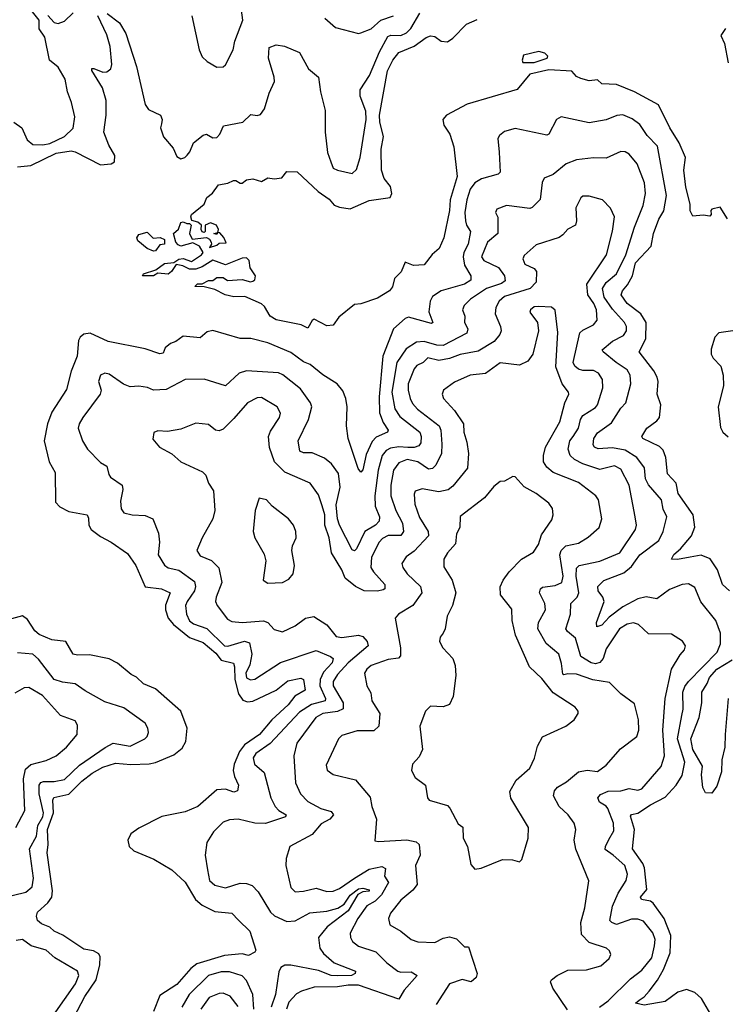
# Model space of a CAD drawing. Extents: x 1843161 to 1959474, y 907081 to 1016326.
# Tile 165 of 256: x 1879482 to 1882819, y 971939 to 976597. Entities that reach past the tile are written whole.
import ezdxf

# ---------------------------------------------------------------- set-up
doc = ezdxf.new("R2010")
doc.units = 0

msp = doc.modelspace()

# ---------------------------------------------------------------- linework, layer by layer
at = {"layer": '0CON20XD'}
for points in [[(1879455, 976112.5), (1879491.8, 976085), (1879518, 976028), (1879545, 976006.1), (1879592.5, 976005), (1879625, 976012), (1879694.6, 976045), (1879735.7, 976084.3), (1879743, 976137), (1879727.8, 976205), (1879707.8, 976255), (1879696.7, 976315), (1879665, 976372.5), (1879623.9, 976405), (1879601.2, 976515), (1879575, 976554), (1879573.7, 976595), (1879529.6, 976649.6)], [(1880296, 976615), (1880330.9, 976455), (1880345, 976422), (1880369.3, 976399.3), (1880415, 976372), (1880445, 976373.8), (1880455, 976383.3), (1880492.5, 976455), (1880499.2, 976495), (1880537.3, 976595), (1880527.8, 976665)], [(1879471.6, 975901.6), (1879535, 975906.5), (1879655, 975964.8), (1879725, 975977.3), (1879745, 975972.3), (1879865, 975910.4), (1879915, 975915.6), (1879931.4, 975925), (1879932.9, 975955), (1879903.5, 976003.5), (1879880, 976065), (1879891.5, 976145), (1879892, 976215), (1879874.1, 976275), (1879823, 976357), (1879823.8, 976366.2), (1879833.7, 976366.3), (1879875, 976349.2), (1879895, 976350), (1879912.7, 976365), (1879918.5, 976385), (1879910.9, 976470.9), (1879894.6, 976525), (1879851.6, 976615)], [(1879615, 976617.3), (1879645, 976583.9), (1879665, 976578.9), (1879695, 976589.5), (1879735, 976628.9)], [(1879896.4, 976626.4), (1879955, 976581.5), (1879985, 976531.1), (1880034.4, 976375), (1880075.4, 976195), (1880091.7, 976171.7), (1880148.6, 976145), (1880155.6, 976125), (1880152.5, 976105), (1880148.9, 976085), (1880163.1, 976043.1), (1880208.8, 975988.8), (1880225, 975950), (1880245, 975939.2), (1880263.3, 975945), (1880275, 975956.2), (1880287.5, 975972.5), (1880304, 976015), (1880349.4, 976050.6), (1880365, 976055.5), (1880395, 976038.6), (1880415, 976040), (1880428.9, 976055), (1880445.6, 976094.4), (1880537.1, 976112.9), (1880575, 976148.1), (1880605, 976143.1), (1880621.1, 976148.9), (1880639.6, 976175), (1880661.3, 976248.7), (1880687.3, 976305), (1880686.4, 976325), (1880658.9, 976415), (1880662.5, 976465), (1880695, 976478.8), (1880735, 976471.2), (1880805, 976442.5), (1880848.1, 976365), (1880895.4, 976325.4), (1880904.6, 976255), (1880927.4, 976167.4), (1880926.9, 976065), (1880937.9, 975967.9), (1880953.4, 975925), (1880964.3, 975895), (1880985, 975884.5), (1881055, 975868.6), (1881075, 975888.8), (1881092.8, 975945), (1881121.4, 976125), (1881118.4, 976165), (1881092.9, 976235), (1881092.1, 976265), (1881136.9, 976333.1), (1881183.7, 976445), (1881222.9, 976517.1), (1881237, 976523), (1881285, 976522.7), (1881311.5, 976535), (1881331.8, 976555), (1881375, 976627.2)], [(1880925, 976604.4), (1880975, 976559.5), (1881085, 976532.2), (1881095, 976534.3), (1881145, 976553.8), (1881190.8, 976595), (1881249.4, 976615)], [(1880639.7, 975239.7), (1880625, 975252), (1880546.9, 975286.9), (1880494.2, 975285.8), (1880453.8, 975295), (1880405, 975320.6), (1880355, 975332.5), (1880310, 975335), (1880323, 975347), (1880345, 975347.5), (1880375, 975362.5), (1880395, 975363.3), (1880415, 975377.5), (1880445, 975377.5), (1880465, 975363.8), (1880535, 975368), (1880573.6, 975356.4), (1880585, 975360), (1880593.8, 975366.2), (1880596.7, 975385), (1880572.3, 975422.3), (1880567, 975457), (1880555, 975470), (1880535, 975468), (1880455, 975438), (1880395, 975459.2), (1880345, 975428), (1880315, 975416.7), (1880285, 975416.2), (1880253.2, 975433.2), (1880221.7, 975438.3), (1880200.6, 975405), (1880185, 975393.1), (1880135, 975398), (1880115, 975384.4), (1880063.3, 975385), (1880067.5, 975395), (1880125.9, 975414.1), (1880166.9, 975443.1), (1880211.7, 975448.3), (1880235, 975464), (1880255, 975467.5), (1880295, 975453.3), (1880342.5, 975485), (1880350, 975495), (1880332.5, 975525), (1880301.7, 975541.7), (1880245, 975526.2), (1880231.2, 975531.2), (1880221.2, 975545), (1880210, 975585), (1880233.6, 975606.4), (1880245, 975637.5), (1880255, 975640), (1880273, 975633), (1880285, 975632.5), (1880292.5, 975625), (1880285.8, 975585), (1880298.3, 975558.3), (1880365, 975566.7), (1880379.2, 975559.2), (1880387.5, 975545), (1880390, 975535), (1880380, 975520), (1880415, 975530), (1880425, 975540), (1880458.3, 975541.7), (1880447, 975567), (1880428.3, 975588.3), (1880420, 975590), (1880415, 975580), (1880400, 975585), (1880420, 975590), (1880422.5, 975605), (1880412.5, 975625), (1880385, 975636.2), (1880360, 975625), (1880360, 975595), (1880355, 975590), (1880345, 975593.3), (1880340, 975605), (1880342.5, 975625), (1880325, 975638.8), (1880296.7, 975646.7), (1880292, 975665), (1880295, 975675.8), (1880354, 975725), (1880368, 975755), (1880394.3, 975775.7), (1880422.5, 975815), (1880466.4, 975823.6), (1880493.6, 975836.4), (1880505, 975836.7), (1880525, 975823.3), (1880535, 975823.8), (1880555, 975840), (1880585, 975844), (1880625, 975832), (1880655, 975849.2), (1880685.7, 975844.3), (1880721.7, 975848.3), (1880745, 975878), (1880795, 975876.7), (1880893.9, 975783.9), (1880945, 975748.5), (1880970, 975720), (1880995, 975709.4), (1881045, 975701.7), (1881135, 975741.8), (1881233.9, 975756.1), (1881241.5, 975775), (1881235, 975807.1), (1881206.2, 975845), (1881193.1, 975885), (1881191.9, 975985), (1881202.7, 976045), (1881185, 976112.5), (1881184.2, 976145.8), (1881220.9, 976355), (1881246.6, 976405), (1881275, 976441.5), (1881348.3, 976471.7), (1881405, 976513.3), (1881425, 976521.4), (1881445, 976516.9), (1881475, 976494.7), (1881505, 976491.5), (1881531.1, 976508.9), (1881595, 976575.7), (1881645, 976597.8)], [(1882820, 976555), (1882797.6, 976522.4), (1882814.6, 976485), (1882833.2, 976393.2)], [(1881915, 976394.3), (1881976.5, 976415), (1881980.4, 976425), (1881965, 976438.9), (1881936.7, 976446.7), (1881865, 976429.2), (1881858, 976405), (1881861.5, 976395), (1881915, 976394.3)], [(1882830, 975655), (1882795, 975710), (1882755, 975700), (1882750, 975695), (1882752.5, 975675), (1882745, 975667.5), (1882715, 975672.5), (1882665, 975667.5), (1882653.2, 975693.2), (1882652.9, 975725), (1882631.8, 975805), (1882622.2, 975885), (1882630, 975945), (1882600.9, 976015), (1882557.1, 976085), (1882503.6, 976193.6), (1882390, 976255), (1882305, 976290.5), (1882235, 976294.2), (1882215, 976312.5), (1882175, 976308), (1882135, 976319.2), (1882115, 976328), (1882093.2, 976353.2), (1881985, 976360.3), (1881895, 976340), (1881835, 976267.5), (1881598, 976198), (1881501.2, 976145), (1881484, 976125), (1881487.9, 976097.9), (1881515.6, 976055), (1881536, 975995), (1881551.1, 975855), (1881518.4, 975745), (1881514.2, 975695), (1881488.1, 975565), (1881466.2, 975515), (1881433.4, 975486.6), (1881395, 975436.7), (1881345, 975434), (1881305, 975450), (1881286.6, 975403.4), (1881255, 975372.5), (1881245, 975332.5), (1881231.2, 975315), (1881175, 975279.2), (1881095, 975252.5), (1881065, 975250), (1880990.7, 975189.3), (1880965, 975151.2), (1880935, 975148), (1880875, 975179.4), (1880865, 975173.8), (1880845, 975137.5), (1880813.3, 975153.3), (1880695, 975177.5), (1880666.2, 975195), (1880639.7, 975239.7)], [(1882838.9, 973895), (1882805.2, 973925.2), (1882782.4, 973995), (1882747, 974047), (1882705, 974063.8), (1882653.5, 974053.5), (1882592.6, 974042.6), (1882564, 974045), (1882575, 974067.5), (1882606.9, 974093.1), (1882658.5, 974155), (1882674.1, 974195.9), (1882666.7, 974255), (1882596.2, 974355), (1882585.8, 974405), (1882545, 974448.6), (1882538.4, 974525), (1882525, 974560.9), (1882507.3, 974577.3), (1882429.2, 974615), (1882423.8, 974625), (1882447.1, 974665), (1882495, 974698.9), (1882508, 974715), (1882514.2, 974775), (1882497.1, 974825), (1882501.1, 974885), (1882496.8, 974905), (1882480.7, 974935), (1882412.1, 975025), (1882442.9, 975087.1), (1882444.1, 975165), (1882419.4, 975205), (1882354.1, 975254.1), (1882327, 975295), (1882333, 975315), (1882356.7, 975343.3), (1882379.7, 975385), (1882393.6, 975446.4), (1882468.1, 975525), (1882479.7, 975585), (1882505, 975652.9), (1882527.7, 975692.3), (1882540.2, 975765), (1882498.1, 975998.1), (1882449.5, 976049.5), (1882415, 976100.4), (1882377.8, 976127.8), (1882335, 976146.6), (1882306.3, 976143.7), (1882255, 976123.3), (1882175, 976108.7), (1882043.3, 976136.7), (1882021.2, 976125), (1881985, 976056), (1881975, 976050.5), (1881825, 976082.5), (1881775, 976067.7), (1881751.2, 976048.8), (1881743.8, 976035), (1881749.5, 975969.5), (1881754.3, 975875), (1881744.5, 975865.5), (1881666.5, 975843.5), (1881635.2, 975824.8), (1881613.2, 975795), (1881596, 975745), (1881587.4, 975685), (1881589.8, 975645), (1881594.8, 975625), (1881614.7, 975595), (1881602.4, 975535), (1881582.3, 975495), (1881579.6, 975475), (1881586.4, 975436.4), (1881616.2, 975385), (1881616.4, 975365), (1881585.6, 975345), (1881475, 975313.7), (1881435, 975287.6), (1881424, 975265), (1881416.6, 975215), (1881435.4, 975165), (1881429.6, 975160.4), (1881320.4, 975189.6), (1881305, 975184.1), (1881250.5, 975135), (1881199.8, 975005), (1881182.7, 974812.7), (1881183.6, 974736.4), (1881200.6, 974690.6), (1881224.7, 974655), (1881222, 974645), (1881168.4, 974621.6), (1881148.6, 974601.4), (1881120.5, 974539.5), (1881105, 974467.5), (1881095, 974456.2), (1881083.1, 974473.1), (1881036.1, 974616.1), (1881027.3, 974675), (1881030.9, 974765), (1881025.3, 974805), (1881010.8, 974840.8), (1880983.8, 974875), (1880915, 974917.1), (1880856.5, 974965), (1880825, 974977.8), (1880765, 975022.8), (1880655, 975068.9), (1880575, 975088.9), (1880525, 975089.4), (1880395, 975125.8), (1880369.1, 975120.9), (1880335, 975091.5), (1880255, 975100.5), (1880220, 975075), (1880195, 975065.4), (1880170, 975045), (1880160.5, 975019.5), (1880145, 975016.7), (1880075, 975040), (1879900, 975075), (1879815, 975114.4), (1879785, 975108.6), (1879768.6, 975095), (1879760.8, 975079.2), (1879753.9, 975005), (1879725, 974934.4), (1879703, 974847), (1879635, 974740.5), (1879613.5, 974685), (1879598.4, 974605), (1879622.4, 974505), (1879649.4, 974455), (1879651.5, 974315), (1879672.7, 974292.7), (1879715, 974270.4), (1879800.8, 974255), (1879808.3, 974238.3), (1879809.1, 974205), (1879820.4, 974185), (1879865, 974151.6), (1879915.2, 974125.2), (1879992.3, 974072.3), (1880031.1, 974015), (1880075, 973913.3), (1880153.6, 973903.6), (1880194.3, 973885), (1880172.4, 973827.6), (1880171.2, 973805), (1880184.8, 973765), (1880210.3, 973735), (1880285, 973674.1), (1880349.7, 973649.7), (1880409.9, 973599.9), (1880435, 973567.1), (1880493, 973553), (1880498.4, 973535), (1880498.9, 973475), (1880517.3, 973407.3), (1880537.2, 973377.2), (1880559, 973369), (1880585, 973372.3), (1880695, 973425.3), (1880750.5, 973469.5), (1880811.9, 973481.9), (1880824.5, 973475), (1880832.2, 973425), (1880784, 973396), (1880751.5, 973355), (1880675, 973284.2), (1880615.7, 973215), (1880545, 973166.2), (1880521.3, 973135), (1880496.6, 973075), (1880491.3, 973045), (1880497.3, 973017.3), (1880517.7, 972975), (1880512, 972948), (1880495, 972941.8), (1880455, 972956.3), (1880415, 972952.9), (1880324.9, 972875.2), (1880265, 972849), (1880155, 972827.8), (1880045, 972772.7), (1880008.1, 972745), (1879993.3, 972715), (1880000.6, 972685), (1880022.5, 972665), (1880116.2, 972625), (1880201.9, 972575), (1880265, 972516.4), (1880313.2, 972435), (1880345, 972407.1), (1880405, 972377.3), (1880485, 972370), (1880517.3, 972337.3), (1880571.2, 972285), (1880598.8, 972195), (1880594.1, 972185.9), (1880565, 972169.2), (1880535, 972176.9), (1880450.8, 972169.2), (1880319.9, 972130.1), (1880291.5, 972108.5), (1880225, 972032.2), (1880145, 971981.1), (1880114.4, 971905)], [(1882794.7, 971815), (1882706.1, 971966.1), (1882675, 971995.4), (1882635, 972009.3), (1882595, 971996.2), (1882535, 971952.3), (1882435, 971933.9), (1882394, 971944), (1882411.7, 971958.3), (1882435.7, 971974.2), (1882459.2, 972000.8), (1882497.7, 972052.3), (1882526.2, 972103.8), (1882558.2, 972181.9), (1882561.5, 972265), (1882529.4, 972345), (1882477.4, 972417.4), (1882465, 972426.5), (1882423.1, 972435), (1882417.5, 972445), (1882447.7, 972482.3), (1882437.5, 972585), (1882429.7, 972605), (1882380.6, 972675), (1882389.6, 972765), (1882371.2, 972828.8), (1882375, 972836.5), (1882405, 972843.3), (1882465, 972882.5), (1882535, 972918.2), (1882585.8, 972975), (1882615, 973021.8), (1882627.5, 973085), (1882592.4, 973195), (1882613.6, 973305), (1882619.6, 973335), (1882618.2, 973415), (1882627.9, 973442.1), (1882644.3, 973465.7), (1882779.7, 973605), (1882795.8, 973644.2), (1882795.7, 973695), (1882773.9, 973755), (1882703, 973843), (1882675, 973910), (1882645, 973927.8), (1882614.2, 973924.2), (1882555, 973901.8), (1882495, 973857.2), (1882445, 973866.9), (1882405, 973857.4), (1882335, 973819), (1882270.4, 973769.6), (1882235, 973731.7), (1882212, 973725), (1882209.2, 973745), (1882245.8, 973845), (1882240, 973865), (1882218, 973895), (1882215.4, 973915), (1882245, 973943.3), (1882339.5, 973980.5), (1882375, 974010.8), (1882393.8, 974036.2), (1882414.1, 974065.9), (1882505, 974133.5), (1882525.8, 974175), (1882541.8, 974245), (1882525, 974282), (1882517.5, 974325), (1882455.7, 974395.7), (1882442.2, 974425), (1882436.8, 974476.8), (1882400.7, 974525), (1882345, 974560.2), (1882285, 974571.3), (1882217.1, 974567.1), (1882200.5, 974575), (1882194.6, 974585), (1882197.9, 974615), (1882215, 974641.8), (1882280.6, 974689.4), (1882325, 974758.9), (1882349.1, 974785), (1882371.5, 974875), (1882368.7, 974915), (1882355, 974940.5), (1882302.3, 974975), (1882241.1, 975025), (1882236.7, 975035), (1882285, 975075.8), (1882337.5, 975102.5), (1882352.5, 975125), (1882352.2, 975145), (1882342.7, 975165), (1882285, 975227.5), (1882246, 975285), (1882237.8, 975325), (1882255, 975353.2), (1882304.3, 975395), (1882349.3, 975485), (1882390, 975615), (1882431.3, 975718.7), (1882441.5, 975775), (1882437.3, 975825), (1882402.7, 975915), (1882365, 975960.6), (1882345, 975971.1), (1882325, 975972.9), (1882255, 975941.1), (1882195, 975943.8), (1882115, 975933.4), (1882066.7, 975915), (1882005, 975864.3), (1881963, 975847), (1881953.4, 975826.6), (1881943.3, 975746.7), (1881905, 975709.2), (1881895, 975704.4), (1881785, 975718.5), (1881738.8, 975701.2), (1881732.5, 975685), (1881743, 975663), (1881742.6, 975627.4), (1881744, 975585), (1881694.7, 975545), (1881666.8, 975475), (1881677.7, 975457.7), (1881746.3, 975425), (1881774.3, 975385), (1881778.2, 975361.8), (1881760.7, 975349.3), (1881689.4, 975325), (1881613.3, 975275), (1881583.5, 975245), (1881576.9, 975225), (1881587.5, 975195), (1881585.5, 975165), (1881601.5, 975135), (1881596, 975114), (1881485, 975055.6), (1881455, 975057), (1881395, 975074.8), (1881358.5, 975071.5), (1881310.5, 975039.5), (1881266.1, 974975), (1881241.9, 974835), (1881256.7, 974756.7), (1881280.3, 974720.3), (1881373.9, 974645), (1881381.2, 974625), (1881379.7, 974595), (1881369.8, 974580.2), (1881347.3, 974572.7), (1881317.7, 974572.3), (1881275, 974576.7), (1881235, 974569.2), (1881215, 974558.4), (1881196, 974535), (1881177.2, 974465), (1881160.9, 974345), (1881163.3, 974295), (1881183.5, 974245), (1881182.7, 974225), (1881165, 974205.7), (1881114.7, 974175), (1881075, 974093.1), (1881065, 974084.6), (1881055, 974088.1), (1880994.2, 974205), (1880985, 974236.2), (1880978.2, 974301.8), (1880997.4, 974385), (1880989.5, 974449.5), (1880957.5, 974495), (1880923, 974523), (1880865, 974547.3), (1880825, 974547.1), (1880806.3, 974556.3), (1880799.4, 974605), (1880847.7, 974705), (1880864.5, 974765), (1880857.5, 974785), (1880810.4, 974850.4), (1880765, 974886.2), (1880727.4, 974917.4), (1880706.4, 974926.4), (1880555, 974935.3), (1880520, 974925), (1880455, 974864.4), (1880355, 974896.8), (1880265, 974895.4), (1880175, 974847.3), (1880115, 974844.6), (1880086.3, 974856.3), (1880045, 974862.8), (1880005, 974860.4), (1879973.4, 974873.4), (1879905, 974919.2), (1879885, 974924), (1879865, 974916), (1879854.4, 974885), (1879866.9, 974845), (1879863.1, 974825), (1879780.6, 974715), (1879762.9, 974685), (1879759.2, 974665), (1879780, 974605), (1879802.2, 974565), (1879865, 974502.2), (1879894.4, 974484.4), (1879903.3, 974445), (1879912.2, 974432.2), (1879966.9, 974395), (1879970.6, 974375), (1879958.5, 974318.5), (1879962.3, 974282.3), (1879975, 974264.4), (1880014.1, 974254.1), (1880075, 974251.3), (1880112.5, 974235), (1880138.4, 974168.4), (1880144, 974125), (1880136.8, 974065), (1880166.8, 974016.7), (1880183.7, 974003.7), (1880235, 973992.5), (1880309.5, 973939.5), (1880313.8, 973915), (1880309, 973895), (1880273.5, 973845), (1880266.5, 973825), (1880270.9, 973785), (1880285, 973752.9), (1880305, 973739.4), (1880367.4, 973717.4), (1880450.5, 973635), (1880466.2, 973633.8), (1880545, 973656), (1880569, 973649), (1880580.2, 973595), (1880570.7, 973545), (1880551.8, 973505), (1880555, 973483.1), (1880573.8, 973473.8), (1880595, 973477.5), (1880715, 973555.2), (1880885, 973612.2), (1880952.5, 973585), (1880964.7, 973574.7), (1880960, 973555), (1880919.4, 973510.6), (1880903.2, 973475), (1880901.5, 973445), (1880928.6, 973385), (1880926.9, 973375), (1880862.8, 973357.2), (1880805, 973320.4), (1880667.1, 973172.9), (1880599.6, 973125), (1880586.2, 973105), (1880593.3, 973075), (1880638.2, 973035), (1880670.4, 972915), (1880689.6, 972875), (1880707.3, 972855), (1880742.9, 972835), (1880740, 972825), (1880645, 972794), (1880595, 972795.7), (1880515, 972814.2), (1880475, 972812.2), (1880445, 972801.2), (1880398.9, 972755), (1880366.9, 972705), (1880359.5, 972645), (1880370.5, 972575), (1880380, 972525), (1880405, 972503.1), (1880455, 972490), (1880525, 972511.8), (1880555, 972510.8), (1880581.3, 972501.3), (1880610.7, 972470.7), (1880668, 972375), (1880687.9, 972357.9), (1880745, 972330.9), (1880785, 972333.6), (1880855, 972371.9), (1880935, 972378.8), (1880986.2, 972393.8), (1881017.4, 972412.6), (1881045, 972454.7), (1881085, 972484.7), (1881105, 972488.9), (1881135, 972480), (1881135, 972474.1), (1881105, 972470.2), (1881081.5, 972458.5), (1881035, 972380.5), (1880935.9, 972305), (1880895.6, 972255), (1880901.1, 972205), (1880918.8, 972178.8), (1880970, 972135), (1881070.5, 972095), (1881068.2, 972085), (1881051.5, 972075), (1880983.6, 972073.6), (1880954.9, 972074.9), (1880895, 972098.6), (1880765, 972123.9), (1880735.7, 972124.2), (1880717.2, 972112.8), (1880708.2, 972091.7), (1880692.1, 971985), (1880671.6, 971925)], [(1882224.7, 971925.3), (1882265, 971954.4), (1882371.1, 972058.9), (1882425, 972099.6), (1882470.9, 972159.1), (1882484.7, 972214.7), (1882486.5, 972245), (1882476.7, 972276.7), (1882431.6, 972331.6), (1882405, 972341.9), (1882375, 972341.7), (1882305, 972316.1), (1882282.2, 972325), (1882273.3, 972335), (1882286.2, 972403.8), (1882312.4, 972465), (1882350, 972525), (1882356.2, 972555), (1882343.1, 972595), (1882289.2, 972645), (1882251.2, 972671.2), (1882252, 972685), (1882268.8, 972718.8), (1882291.2, 972758.8), (1882290.4, 972795), (1882262.9, 972865), (1882255, 972876.2), (1882223.4, 972895), (1882215.8, 972915), (1882228.7, 972931.3), (1882265, 972947.8), (1882325, 972948.6), (1882365, 972959.3), (1882405, 972952.5), (1882425, 972958.5), (1882515, 973063.1), (1882531.9, 973115), (1882522.8, 973235), (1882533.9, 973385), (1882565.2, 973524.8), (1882605, 973592.5), (1882625.7, 973615), (1882631.4, 973635), (1882617, 973657), (1882565, 973690), (1882455, 973691.1), (1882408, 973735), (1882385, 973743.3), (1882355, 973737.1), (1882319.1, 973715), (1882255, 973620.8), (1882240.7, 973575), (1882225, 973555.2), (1882205, 973548.8), (1882184.7, 973554.7), (1882135.8, 973585), (1882111.3, 973671.3), (1882072.1, 973702.1), (1882065.4, 973715), (1882087.4, 973785), (1882087.8, 973835), (1882118.7, 973865), (1882127, 973885), (1882113.9, 973965), (1882115, 974002), (1882127.5, 974015), (1882225, 974035.3), (1882320.8, 974075), (1882394, 974185), (1882398.9, 974205), (1882393.3, 974245), (1882364.7, 974395), (1882325, 974471.1), (1882295, 974486.4), (1882225, 974468.3), (1882145.8, 974495.8), (1882106.3, 974516.3), (1882085.7, 974535.7), (1882075.9, 974565), (1882084.2, 974605), (1882099.1, 974625), (1882125, 974664.5), (1882134.3, 974705), (1882145.2, 974724.8), (1882205, 974761.8), (1882215, 974774.4), (1882239.5, 974855), (1882237.5, 974895), (1882220, 974925), (1882195, 974937.5), (1882145, 974936.9), (1882125, 974942.9), (1882107.1, 974957.1), (1882099.7, 974975), (1882130.8, 975115), (1882145, 975128.9), (1882196.2, 975153.8), (1882212.7, 975175), (1882210.4, 975225), (1882197.8, 975255), (1882168.8, 975295), (1882163.7, 975345), (1882257.8, 975485), (1882285, 975596.2), (1882294.6, 975665), (1882275.9, 975705.9), (1882238.8, 975745), (1882175, 975762.7), (1882145, 975761.9), (1882135, 975753.8), (1882112.4, 975707.6), (1882115.6, 975645), (1882110, 975625), (1882075, 975606), (1882051.1, 975578.9), (1882033.8, 975566.2), (1881925, 975532.5), (1881868.3, 975481.7), (1881862.2, 975465), (1881870.4, 975440.4), (1881915, 975419.1), (1881926.2, 975405), (1881925.3, 975355), (1881896.8, 975325), (1881775, 975287.3), (1881749.6, 975265), (1881733.1, 975235), (1881730, 975205), (1881756.4, 975145), (1881758.5, 975125), (1881752.4, 975107.6), (1881725.4, 975075), (1881650.5, 975029.5), (1881565, 975012.9), (1881515, 974993.4), (1881465, 974984.1), (1881412.9, 974997.1), (1881390.5, 974975), (1881359.8, 974960.2), (1881347.5, 974945), (1881319.2, 974875), (1881318.9, 974845), (1881328.1, 974805), (1881340.5, 974780.5), (1881363.8, 974755), (1881465.4, 974675), (1881473.5, 974655), (1881479.1, 974589.1), (1881476.8, 974545), (1881450.1, 974489.9), (1881435, 974473.8), (1881415, 974470.7), (1881364.5, 974505), (1881315, 974516.3), (1881275, 974499.7), (1881249.4, 974465), (1881237.6, 974395), (1881237.9, 974345), (1881261.1, 974275), (1881292.1, 974215), (1881297.1, 974175), (1881284, 974156), (1881225, 974157.1), (1881197.5, 974142.5), (1881181.4, 974125), (1881146.1, 974053.9), (1881143.4, 974005), (1881154.6, 973984.6), (1881208.5, 973925), (1881208.2, 973905), (1881200.9, 973899.1), (1881175, 973893.2), (1881111.4, 973895), (1881070, 973915), (1881021.8, 973955), (1881005, 973994.6), (1880957, 974075), (1880945.5, 974145), (1880925.2, 974205), (1880925.1, 974255.1), (1880913, 974297), (1880895, 974348.6), (1880856.4, 974405), (1880736, 974456), (1880687.4, 974505), (1880663, 974573), (1880658.9, 974625), (1880669.1, 974650.9), (1880711.1, 974715), (1880715.6, 974735), (1880700, 974765), (1880625, 974809.6), (1880605, 974807.5), (1880559.4, 974785), (1880495, 974709.5), (1880445, 974660.5), (1880425, 974651.2), (1880408, 974655), (1880375, 974681.9), (1880315, 974687.8), (1880245, 974660), (1880181.2, 974648.8), (1880135, 974651.2), (1880116.4, 974643.6), (1880112.3, 974612.3), (1880143.3, 974575), (1880202.5, 974542.5), (1880243.8, 974505), (1880347.3, 974457.3), (1880362.1, 974442.1), (1880375.6, 974405), (1880398.1, 974368.1), (1880405.4, 974275.4), (1880395.6, 974235.6), (1880344.6, 974145), (1880320, 974085), (1880335, 974060.5), (1880388.7, 974038.7), (1880423.8, 974003.8), (1880438.1, 973935), (1880411.5, 973865), (1880408.5, 973845), (1880415.6, 973825), (1880465, 973761.1), (1880485, 973750), (1880535, 973745.4), (1880635, 973753.7), (1880655.6, 973745.6), (1880685, 973712.2), (1880725, 973701.1), (1880785, 973729.1), (1880834, 973765), (1880873.1, 973773.1), (1880935, 973733.8), (1880978.6, 973678.6), (1881005, 973674.8), (1881085, 973685.8), (1881105, 973678.5), (1881125.6, 973655), (1881130, 973635), (1881034.8, 973555), (1880985, 973498.4), (1880965, 973465.5), (1880964.1, 973445), (1881012.4, 973365), (1881012.7, 973337.3), (1880985.8, 973324.2), (1880915, 973314.8), (1880882.2, 973295), (1880793.1, 973175), (1880778.4, 973115), (1880787.1, 972987.1), (1880810.4, 972935), (1880845, 972897.7), (1880906, 972865), (1880955, 972850.5), (1880966.7, 972835), (1880949.5, 972815), (1880907.9, 972792.1), (1880865, 972741.4), (1880760, 972685), (1880741.7, 972628.3), (1880740.4, 972595), (1880765, 972491.2), (1880785, 972471.2), (1880825, 972473.5), (1880885, 972488.4), (1880935, 972472.2), (1880965, 972474.7), (1880995, 972486.5), (1881065, 972535.2), (1881135, 972577.5), (1881195, 972590.8), (1881211.9, 972581.9), (1881207.9, 972545), (1881225.6, 972515), (1881193.1, 972456.9), (1881163.1, 972426.9), (1881123.6, 972405), (1881080.9, 972345), (1881045.4, 972275), (1881046.4, 972255), (1881056, 972236), (1881085, 972213.5), (1881166.3, 972186.3), (1881218.5, 972135), (1881270.5, 972095), (1881285, 972090.2), (1881333, 972093), (1881361.2, 972075), (1881300, 972005), (1881275, 971963.3), (1881085, 972030), (1881035, 972029.7), (1880985, 972020.8), (1880875, 972019.2), (1880815, 972001.5), (1880791.5, 971988.5), (1880755, 971948.5), (1880743.9, 971915)], [(1880115, 975501.2), (1880085, 975514), (1880040.7, 975550.7), (1880036.7, 975565), (1880045, 975580), (1880085, 975592.5), (1880113.5, 975563.5), (1880146.2, 975566.2), (1880166.7, 975556.7), (1880167.5, 975535), (1880145, 975531.2), (1880125, 975503.3), (1880115, 975501.2)], [(1882073.3, 971913.3), (1882003.6, 972015), (1881992.5, 972045), (1881997.8, 972055), (1882023.1, 972075), (1882075, 972099.5), (1882162.4, 972102.4), (1882229.8, 972120.2), (1882269.2, 972155), (1882277.5, 972175), (1882272.1, 972192.1), (1882257.1, 972205), (1882175, 972230.4), (1882139.7, 972269.7), (1882136, 972325), (1882155.3, 972395), (1882173.5, 972523.5), (1882112.3, 972672.3), (1882104.6, 972715), (1882112.9, 972765), (1882103.8, 972795), (1882075.4, 972835), (1882032.7, 972875), (1882006.8, 972925), (1882011.7, 972948.3), (1882025, 972965.4), (1882068.3, 972991.7), (1882125, 973038.6), (1882165, 973046.7), (1882215, 973040.8), (1882255, 973069.4), (1882322.6, 973147.4), (1882401.1, 973205), (1882410.7, 973235), (1882407.7, 973285), (1882389.8, 973359.8), (1882325, 973406.9), (1882270.8, 973460.8), (1882193.2, 973473.3), (1882115, 973501.2), (1882075, 973502.7), (1882055, 973497.1), (1882051.1, 973501.1), (1882045, 973551.2), (1882031.8, 973595), (1881972.2, 973645), (1881932, 973715), (1881935.3, 973745), (1881969.3, 973805), (1881965.3, 973835), (1881940, 973885), (1881945.3, 973904.7), (1881955, 973911.8), (1882015, 973920), (1882045.6, 973934.4), (1882051.5, 973965), (1882036.7, 974065), (1882043.5, 974086.5), (1882065, 974108.1), (1882125, 974120.4), (1882171.2, 974148.8), (1882222.9, 974195), (1882235.6, 974235), (1882218.9, 974325), (1882207.5, 974345), (1882125, 974407.1), (1882005, 974455.3), (1881975, 974479.2), (1881959.4, 974505), (1881958.6, 974535), (1881969.2, 974575), (1882035.9, 974695), (1882060.4, 974785), (1882078.5, 974825), (1882078.1, 974835), (1882047.1, 974875), (1882016.8, 974955), (1882027.8, 975117.8), (1882015, 975222.5), (1881996.6, 975236.6), (1881935, 975240), (1881915, 975238.9), (1881897.5, 975225), (1881895, 975213.3), (1881931.4, 975165), (1881935.6, 975125), (1881909.5, 975015), (1881885, 974980.9), (1881845, 974962.7), (1881755, 974973.5), (1881685, 974922.7), (1881612.9, 974915), (1881538, 974882), (1881485.8, 974845), (1881480.6, 974825), (1881485.7, 974805), (1881538.8, 974748.8), (1881580.6, 974685), (1881582.2, 974645), (1881597.5, 974597.5), (1881603.9, 974545), (1881599.7, 974475), (1881530.4, 974389.6), (1881507.9, 974372.1), (1881465, 974363.6), (1881385, 974376.9), (1881353, 974367), (1881347.5, 974352.5), (1881350.3, 974305), (1881372.4, 974242.4), (1881413.5, 974175), (1881415.3, 974155), (1881348, 974082), (1881309.1, 974055), (1881290, 974025), (1881294.5, 974005), (1881314.5, 973975), (1881377.7, 973915), (1881384, 973885), (1881341.5, 973825), (1881274.2, 973785), (1881257.5, 973765), (1881283.2, 973625), (1881282.4, 973587.6), (1881273.1, 973576.9), (1881225, 973569.3), (1881145, 973541.8), (1881123.6, 973525), (1881113.6, 973505), (1881123.2, 973445), (1881142.9, 973412.9), (1881147.5, 973375), (1881185.4, 973315), (1881181.1, 973255), (1881157.2, 973232.8), (1881077.6, 973232.4), (1881005, 973210.8), (1880990, 973195), (1880930.9, 973070.9), (1880937, 973047), (1880965.4, 973025.4), (1881070.3, 973000.3), (1881139.5, 972919.5), (1881148.1, 972875), (1881170, 972815), (1881162.3, 972712.3), (1881178.8, 972708.8), (1881312.6, 972717.4), (1881357.7, 972707.7), (1881372.1, 972695), (1881376.7, 972645), (1881353.3, 972595), (1881361.8, 972505), (1881341.8, 972478.3), (1881285, 972431.1), (1881235, 972370), (1881225.6, 972345), (1881231.9, 972315), (1881285, 972284.3), (1881333.8, 972245), (1881365, 972234.4), (1881445, 972231.5), (1881485, 972251.9), (1881515, 972257.5), (1881548.4, 972248.4), (1881585, 972210), (1881605, 972210), (1881646, 972085), (1881641.2, 972065), (1881617.5, 972045), (1881575, 972056.2), (1881515, 972035.6), (1881451.5, 971938.5)], [(1882865, 975127.1), (1882788.8, 975115), (1882770, 975095), (1882751.8, 975038.2), (1882752.5, 975015), (1882761.6, 974995), (1882797.6, 974957.6), (1882809.5, 974915), (1882810.6, 974865), (1882784.7, 974765), (1882796.9, 974666.9), (1882807.9, 974645), (1882833.2, 974623.2)], [(1881635, 972578.8), (1881665, 972583.3), (1881765, 972623.3), (1881813, 972623), (1881845, 972612.5), (1881856.1, 972623.9), (1881887.1, 972725), (1881888.6, 972775), (1881804.6, 972914.6), (1881800, 972945), (1881830.5, 972999.5), (1881894.7, 973055.3), (1881916.4, 973103.6), (1881930.3, 973159.7), (1881955, 973204), (1882065.4, 973254.6), (1882103.8, 973285), (1882123.8, 973315), (1882123.8, 973325), (1882109.2, 973345), (1882005, 973412.5), (1881950.7, 973480.7), (1881893.5, 973535), (1881827.5, 973685), (1881810.7, 973755), (1881808.8, 973808.8), (1881755.3, 973875.3), (1881753.6, 973913.6), (1881768.7, 973945), (1881796.7, 973985), (1881855, 974044.5), (1881912.5, 974077.5), (1881935, 974114), (1881950.2, 974159.8), (1881999.1, 974230.9), (1882004.4, 974255), (1882001.9, 974285), (1881985, 974309.4), (1881924, 974355), (1881867.5, 974387.5), (1881825, 974434.2), (1881814.5, 974435.5), (1881775, 974414), (1881755, 974412.5), (1881725, 974388.8), (1881680, 974335), (1881565, 974246.2), (1881564.3, 974195), (1881548.6, 974165), (1881543.1, 974116.9), (1881505, 974074), (1881488.5, 974045), (1881488.6, 974008.6), (1881526.7, 973945), (1881544, 973885), (1881528.5, 973825), (1881504.4, 973775), (1881494.6, 973715), (1881485, 973694.3), (1881471.1, 973675), (1881467.5, 973655), (1881484, 973625), (1881530, 973575), (1881542.1, 973542.1), (1881544.5, 973495), (1881532.3, 973395), (1881515, 973356.7), (1881485, 973346.7), (1881425, 973348.8), (1881401.2, 973325), (1881374.3, 973255), (1881386.9, 973145), (1881370.9, 973109.1), (1881340, 973075), (1881334.4, 973045), (1881352.4, 973012.4), (1881402, 972975), (1881410, 972915), (1881418.8, 972905), (1881505, 972879.5), (1881516.8, 972866.8), (1881555, 972793.3), (1881577.4, 972777.4), (1881580, 972725), (1881600, 972685), (1881615, 972600), (1881635, 972578.8)], [(1880655, 973930.8), (1880725, 973934.4), (1880755, 973950.8), (1880775.6, 973975), (1880782.2, 974015), (1880769.2, 974085), (1880772, 974108), (1880790, 974145), (1880788.6, 974175), (1880777.1, 974205), (1880754, 974235), (1880676.7, 974295), (1880650, 974325), (1880615, 974333.3), (1880596, 974275), (1880587.1, 974175), (1880594.3, 974145), (1880638, 974068), (1880646.4, 974036.4), (1880634.2, 973945), (1880655, 973930.8)], [(1879634.8, 972445), (1879637.5, 972475), (1879612.1, 972655), (1879617.7, 972695), (1879614, 972765), (1879642.2, 972845), (1879638.3, 972905), (1879643.1, 972916.9), (1879715, 972933.3), (1879775.7, 972995), (1879825, 973032.8), (1879875, 973060.5), (1879935, 973079), (1880007.1, 973072.9), (1880095, 973075.8), (1880125, 973082.8), (1880211.1, 973118.9), (1880250.1, 973149.9), (1880268.3, 973181.7), (1880274.6, 973244.6), (1880244.3, 973325), (1880125, 973431.2), (1880068.2, 973455), (1880035, 973486.2), (1880009.5, 973499.5), (1879945, 973552.2), (1879905, 973572.7), (1879812.6, 973592.6), (1879755, 973590), (1879735, 973594.5), (1879700, 973655), (1879635, 973663.3), (1879575, 973688.8), (1879554.6, 973705), (1879519.5, 973759.5), (1879495, 973776.9), (1879392.2, 973747.8)], [(1879395, 972440.4), (1879510.6, 972469.4), (1879541.5, 972495), (1879548.2, 972535), (1879528.6, 972675), (1879562.3, 972735), (1879568.8, 972785), (1879591.1, 972825), (1879594.8, 972845), (1879574.6, 972935), (1879574.8, 972975), (1879582.4, 972987.6), (1879595, 972993.2), (1879645, 972993.2), (1879695, 973003.1), (1879765, 973070.3), (1879886, 973154), (1879925, 973174), (1880005, 973160.8), (1880074.3, 973195), (1880085, 973205.8), (1880090.9, 973225), (1880088.2, 973245), (1880075, 973268.1), (1879975, 973341.5), (1879885, 973370.4), (1879791.3, 973421.3), (1879745, 973454.6), (1879685, 973462.6), (1879645.8, 973475.8), (1879570.9, 973570.9), (1879545, 973594.5), (1879471.9, 973601.9)], [(1882831.8, 973385), (1882818.6, 973215), (1882817.1, 973155), (1882802.1, 973095), (1882801.7, 973038.3), (1882779.5, 972970.5), (1882755, 972937.5), (1882725, 972940), (1882712.5, 972965), (1882706.2, 973025), (1882711.5, 973065), (1882665, 973144.5), (1882655.4, 973195), (1882695.3, 973295), (1882707.8, 973365), (1882707.5, 973415), (1882733.5, 973456.5), (1882743.8, 973485), (1882779.4, 973525), (1882852, 973568)], [(1879464.1, 972775), (1879506.3, 972855), (1879500.7, 973005), (1879509.4, 973050.6), (1879535, 973072.7), (1879607.4, 973092.6), (1879654.4, 973115), (1879703.6, 973155), (1879754, 973215), (1879755, 973260), (1879745, 973280), (1879675, 973305.6), (1879589.9, 973399.9), (1879525, 973437.5), (1879503.3, 973436.7), (1879459.2, 973410.8)], [(1879705, 971813.2), (1879789.8, 971975), (1879843.3, 972055), (1879861.4, 972125), (1879863.2, 972163.2), (1879857, 972177), (1879832, 972192), (1879785, 972199.1), (1879685.8, 972265.8), (1879645, 972284.5), (1879624.1, 972304.1), (1879585, 972320), (1879567.1, 972335), (1879561.4, 972355), (1879566.7, 972375), (1879615, 972418.4), (1879634.8, 972445)], [(1879642.1, 971887.9), (1879745.9, 972035), (1879761.5, 972075), (1879755.6, 972095), (1879648.3, 972158.3), (1879607.5, 972195), (1879535.9, 972215.9), (1879495, 972245.5), (1879465, 972240.7)], [(1880588.8, 971915), (1880585.2, 971985), (1880555, 972051.6), (1880534.1, 972074.1), (1880475, 972092.4), (1880435, 972091.7), (1880375, 972075.2), (1880283.2, 971985), (1880249.3, 971925)], [(1880515, 971928.5), (1880476.9, 971976.9), (1880445, 971990.7), (1880425, 971990.6), (1880378.8, 971971.2), (1880338.8, 971915)]]:
    msp.add_lwpolyline(points, dxfattribs=at)

doc.saveas('drawing.dxf')
